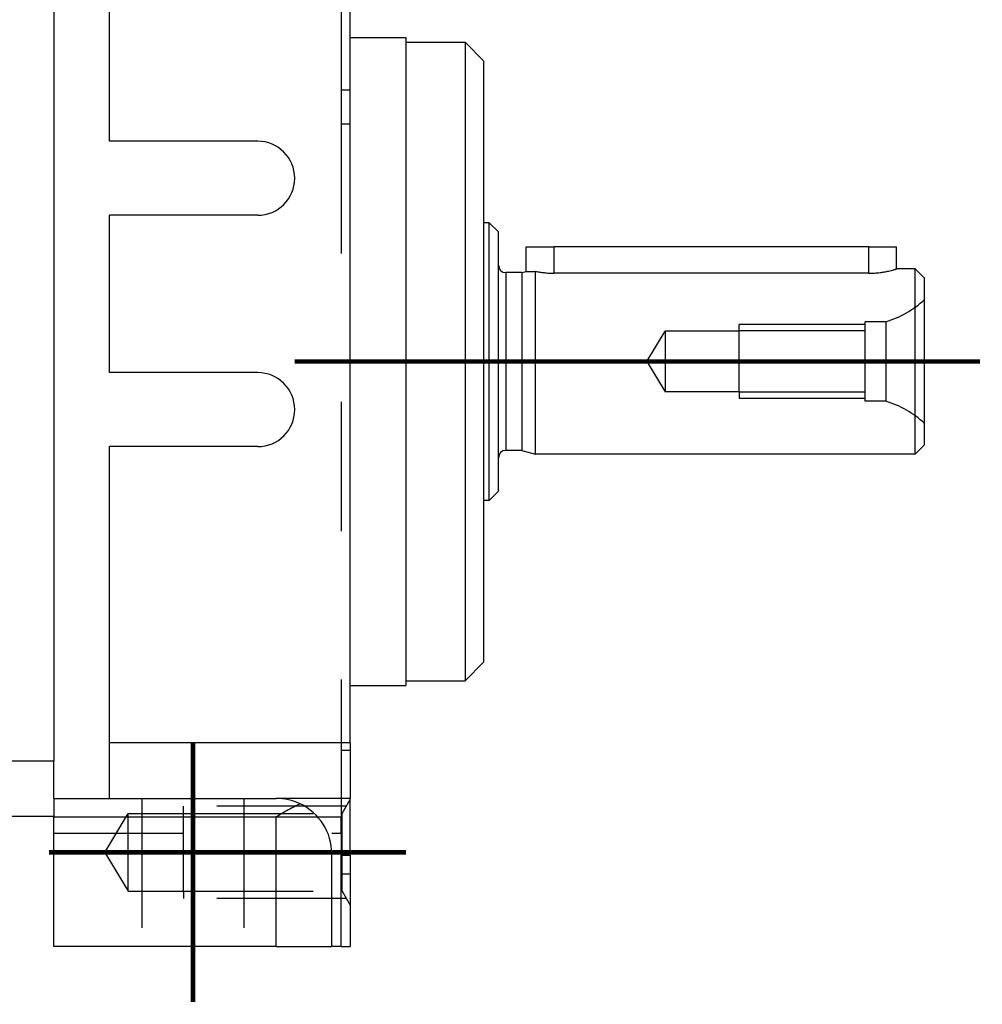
# Model space of a CAD drawing. Header units: inches. Extents: x -493 to 473, y -244 to 299.
# Tile 17 of 76: x -69 to -17, y -54 to -1. Entities that reach past the tile are written whole.
import ezdxf

# ---------------------------------------------------------------- set-up
doc = ezdxf.new("R2010")
doc.units = ezdxf.units.IN
doc.linetypes.add('DASHED', pattern=[15, 7, -8])
doc.linetypes.add('DOT_CENTER', pattern=[14, 12, -1, 0, -1])
doc.layers.add('1', color=7, linetype='Continuous')

# ---------------------------------------------------------------- blocks, each defined once
blk = doc.blocks.new('014_G23_G27_BF_B3_B14_Motor_Bgr_63_EEXDe_1_1__5', base_point=(-333.5, -67.258))
at = {"color": 1, "linetype": 'Continuous'}
for p, q in [((-67, 35.242), (-67, -40.758)), ((-40, -14.419), (-40, -12.989)), ((-23, -14.419), (-23, -12.989)), ((-42.6, -14.389), (-42.6, -23.989)), ((-51, -39.789), (-64, -39.789)), ((-70, -40.758), (-67, -40.758)), ((-67, -43.789), (-55, -43.789)), ((-55, -50.789), (-55, -43.789))]:
    blk.add_line(p, q, dxfattribs=at)
at = {"color": 7, "linetype": 'Continuous'}
for p, q in [((-64, -7.289), (-64, 1.211)), ((-51, -1.689), (-51, 0.874)), ((-51, -1.689), (-48, -1.689)), ((-51, -4.526), (-51, -1.689)), ((-48, -1.689), (-48, -1.939)), ((-48, -1.939), (-48, -36.439)), ((-48, -1.939), (-44.8, -1.939)), ((-44.8, -1.939), (-44.8, -36.439)), ((-43.8, -2.939), (-44.8, -1.939)), ((-43.8, -2.939), (-43.8, -11.689)), ((-51, -6.359), (-51, -4.526)), ((-51, -36.689), (-51, -6.359)), ((-56, -7.289), (-64, -7.289)), ((-56, -11.289), (-64, -11.289)), ((-64, -19.789), (-64, -11.289)), ((-43.8, -11.689), (-43.8, -26.689)), ((-43.5, -11.689), (-43.8, -11.689)), ((-43.5, -26.689), (-43.5, -11.689)), ((-43, -12.189), (-43.5, -11.689)), ((-43, -13.989), (-43, -12.189)), ((-41.5, -12.989), (-40, -12.989)), ((-41.5, -14.323), (-41.5, -12.989)), ((-23, -12.989), (-40, -12.989)), ((-23, -12.989), (-21.5, -12.989)), ((-21.5, -14.189), (-21.5, -12.989)), ((-43, -24.389), (-43, -13.989)), ((-41.746, -14.389), (-41.5, -14.323)), ((-41, -24.189), (-41, -14.316)), ((-20.5, -14.189), (-21.5, -14.189)), ((-20, -14.689), (-20.5, -14.189)), ((-20.5, -24.189), (-20.5, -14.189)), ((-41.746, -14.389), (-42.6, -14.389)), ((-41.746, -14.389), (-41.746, -23.989)), ((-23, -14.419), (-40, -14.419)), ((-20, -15.839), (-20, -14.689)), ((-20, -22.539), (-20, -15.839)), ((-56, -19.789), (-64, -19.789)), ((-20, -23.689), (-20, -22.539)), ((-56, -23.789), (-64, -23.789)), ((-64, -39.789), (-64, -23.789)), ((-20, -23.689), (-20.5, -24.189)), ((-43, -26.189), (-43, -24.389)), ((-41.746, -23.989), (-42.6, -23.989)), ((-41.746, -23.989), (-41, -24.189)), ((-20.5, -24.189), (-41, -24.189)), ((-43, -26.189), (-43.5, -26.689)), ((-43.5, -26.689), (-43.8, -26.689)), ((-43.8, -26.689), (-43.8, -35.439)), ((-43.8, -35.439), (-44.8, -36.439)), ((-51, -36.689), (-48, -36.689)), ((-51, -39.789), (-51, -36.689)), ((-48, -36.439), (-48, -36.689)), ((-48, -36.439), (-44.8, -36.439)), ((-64, -42.789), (-64, -39.789)), ((-51, -39.789), (-51, -40.189)), ((-51, -40.189), (-51, -42.789)), ((-67, -42.789), (-67, -40.758)), ((-67, -42.789), (-67, -43.758)), ((-67, -42.789), (-64, -42.789)), ((-64, -42.789), (-62.25, -42.789)), ((-62.25, -42.789), (-56.75, -42.789)), ((-56.75, -42.789), (-55, -42.789)), ((-51, -42.789), (-55, -42.789)), ((-51, -42.845), (-51, -42.789)), ((-51, -45.854), (-51, -42.845)), ((-70.015, -43.758), (-67, -43.758)), ((-67, -43.758), (-67, -43.789)), ((-67, -44.668), (-67, -43.789)), ((-67, -50.789), (-67, -44.668)), ((-52, -50.789), (-52, -45.789)), ((-51.5, -46.86), (-51.5, -45.854)), ((-51.5, -45.854), (-51, -45.854)), ((-51, -45.854), (-51, -46.86)), ((-51.5, -50.789), (-51.5, -46.86)), ((-51, -46.86), (-51, -48.565)), ((-51, -48.565), (-51, -50.789)), ((-62.25, -50.789), (-67, -50.789)), ((-56.75, -50.789), (-62.25, -50.789)), ((-55, -50.789), (-56.75, -50.789)), ((-55, -50.789), (-52, -50.789)), ((-51.5, -50.789), (-52, -50.789)), ((-51.5, -50.789), (-51, -50.789))]:
    blk.add_line(p, q, dxfattribs=at)
at = {"color": 1, "linetype": 'DASHED'}
for p, q in [((-51.5, 0.874), (-51.5, -4.526)), ((-51.5, -4.526), (-51.5, -6.359)), ((-51, -4.526), (-51.5, -4.526)), ((-51, -6.359), (-51.5, -6.359)), ((-51.5, -6.359), (-51.5, -40.189)), ((-23.2, -17.539), (-30, -17.539)), ((-30, -17.554), (-30, -17.539)), ((-22.078, -17.039), (-23.2, -17.039)), ((-23.2, -17.539), (-23.2, -17.039)), ((-23.2, -20.839), (-23.2, -17.539)), ((-22.078, -17.039), (-22.078, -21.339)), ((-34.991, -19.189), (-34, -17.554)), ((-30, -17.554), (-34, -17.554)), ((-34, -17.554), (-34, -20.824)), ((-30, -20.824), (-30, -17.554)), ((-34.991, -19.189), (-34, -20.824)), ((-30, -20.824), (-34, -20.824)), ((-30, -20.839), (-30, -20.824)), ((-23.2, -20.839), (-30, -20.839)), ((-23.2, -21.339), (-23.2, -20.839)), ((-22.078, -21.339), (-23.2, -21.339)), ((-51.5, -40.189), (-51, -40.189)), ((-51.5, -40.189), (-51.5, -43.789)), ((-62.25, -42.789), (-62.25, -50.789)), ((-56.75, -42.789), (-56.75, -50.789)), ((-51.439, -43.605), (-51, -42.845)), ((-64.262, -45.705), (-63, -43.605)), ((-63, -47.805), (-63, -43.605)), ((-63, -43.605), (-60, -43.605)), ((-60, -43.605), (-51.439, -43.605)), ((-60, -47.805), (-60, -43.605)), ((-51.439, -47.805), (-51.439, -43.605)), ((-55, -43.789), (-51.5, -43.789)), ((-51.5, -44.668), (-51.5, -43.789)), ((-67, -44.668), (-51.5, -44.668)), ((-51.5, -44.668), (-51.5, -45.854)), ((-64.262, -45.705), (-63, -47.805)), ((-51.5, -46.86), (-51, -46.86)), ((-63, -47.805), (-60, -47.805)), ((-60, -47.805), (-51.439, -47.805)), ((-51.439, -47.805), (-51, -48.565))]:
    blk.add_line(p, q, dxfattribs=at)
at = {"color": 7, "linetype": 'Continuous'}
for centre, radius, start, end in [((-56, -9.289), 2, -90, 90), ((-42.6, -13.989), 0.4, 180, -90), ((-56, -21.789), 2, -90, 90), ((-42.6, -24.389), 0.4, 90, 180), ((-55, -45.789), 3, 64.4712, 90), ((-55, -45.789), 3, 0, 64.4712)]:
    blk.add_arc(centre, radius, start, end, dxfattribs=at)
at = {"color": 1, "linetype": 'DASHED'}
for centre, start, end in [((-23.466, -12.235), -73.8865, -46.1135), ((-23.466, -26.143), 46.1135, 73.8865)]:
    blk.add_arc(centre, 5, start, end, dxfattribs=at)
at = {"color": 7, "linetype": 'Continuous'}
for points, knots in [([(-41.5, -14.323), (-41.478, -14.324), (-41.435, -14.325), (-41.33, -14.327), (-41.185, -14.326), (-41.062, -14.319), (-41, -14.316)], [0, 0, 0, 0, 0.0653829, 0.1307658, 0.3153116, 0.5002802, 0.5002802, 0.5002802, 0.5002802]), ([(-41, -14.316), (-40.923, -14.33), (-40.769, -14.36), (-40.525, -14.392), (-40.269, -14.415), (-40.089, -14.418), (-40, -14.419)], [0, 0, 0, 0, 0.236155, 0.468833, 0.738753, 1.006984, 1.006984, 1.006984, 1.006984]), ([(-23, -14.419), (-22.899, -14.417), (-22.696, -14.414), (-22.418, -14.386), (-22.165, -14.349), (-21.962, -14.309), (-21.782, -14.267), (-21.663, -14.236), (-21.58, -14.212), (-21.543, -14.202), (-21.516, -14.194), (-21.505, -14.191), (-21.5, -14.189)], [0, 0, 0, 0, 0.302937, 0.608307, 0.837347, 1.07001, 1.229198, 1.390748, 1.439923, 1.489345, 1.506121, 1.522896, 1.522896, 1.522896, 1.522896]), ([(-53.707, -43.082), (-53.811, -43.133), (-54.027, -43.24), (-54.346, -43.415), (-54.673, -43.6), (-54.89, -43.726), (-55, -43.789)], [0, 0, 0, 0, 0.348273, 0.721195, 1.093832, 1.473958, 1.473958, 1.473958, 1.473958])]:
    blk.add_open_spline(points, degree=3, knots=knots, dxfattribs=at)
at = {"layer": '1', "color": 1, "linetype": 'DASHED'}
for p, q in [((-30, -17.539), (-30, -17.189)), ((-23.2, -17.189), (-30, -17.189)), ((-30, -20.839), (-30, -21.189)), ((-23.2, -21.189), (-30, -21.189)), ((-60, -43.605), (-60, -43.205)), ((-51.208, -43.205), (-60, -43.205)), ((-60, -43.605), (-60, -43.205)), ((-51.208, -43.205), (-60, -43.205)), ((-60, -47.805), (-60, -48.205)), ((-60, -47.805), (-60, -48.205)), ((-51.208, -48.205), (-60, -48.205)), ((-51.208, -48.205), (-60, -48.205))]:
    blk.add_line(p, q, dxfattribs=at)
at = {"layer": '1', "color": 30, "linetype": 'DOT_CENTER', "const_width": 0.25}
for points in [[(-54, -19.189), (-40, -19.189)], [(-17, -19.189), (-45.6, -19.189)], [(-59.5, -39.789), (-59.5, -53.789)], [(-67.262, -45.705), (-48, -45.705)]]:
    blk.add_lwpolyline(points, dxfattribs=at)
blk = doc.blocks.new('Vordans1', base_point=(-176.75, 32))
blk.add_blockref('014_G23_G27_BF_B3_B14_Motor_Bgr_63_EEXDe_1_1__5', (-333.5, -67.258))

msp = doc.modelspace()

# ---------------------------------------------------------------- block references
msp.add_blockref('Vordans1', (-176.75, 32))

doc.saveas('drawing.dxf')
